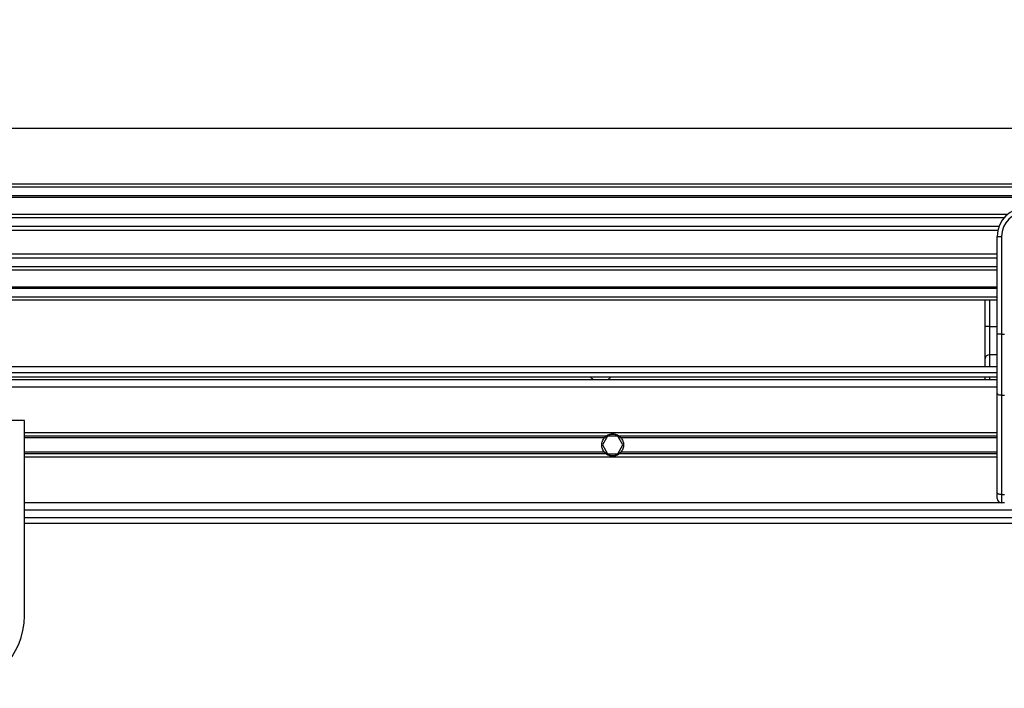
# Model space of a CAD drawing. Header units: millimetres. Extents: x 0 to 420, y 0 to 297.
# Tile 39 of 81: x 140 to 175, y 250 to 274. Entities that reach past the tile are written whole.
import ezdxf

# ---------------------------------------------------------------- set-up
doc = ezdxf.new("R2010")
doc.units = ezdxf.units.MM
doc.layers.add('QUOTE', color=174, linetype='Continuous')
doc.styles.add('SLDTEXTSTYLE3', font='TXT', dxfattribs={"width": 0.75})
doc.dimstyles.new('SLDDIMSTYLE0', dxfattribs={"dimtxt": 3, "dimasz": 3, "dimexe": 0, "dimexo": 0.0625, "dimgap": 0.75, "dimtad": 1, "dimlfac": 9.583032, "dimrnd": 1e-09, "dimzin": 12, "dimdsep": 46, "dimtxsty": 'SLDTEXTSTYLE3', "dimsah": 1, "dimcen": 0.09, "dimadec": 0, "dimazin": 3, "dimtfac": 1, "dimtdec": 3, "dimtofl": 0, "dimtmove": 0, "dimatfit": 3, "dimfxl": 0, "dimfrac": 2, "dimtolj": 1, "dimtzin": 12, "dimarcsym": 0})

# ---------------------------------------------------------------- blocks, each defined once
blk = doc.blocks.new('_D')
at = {"layer": 'QUOTE'}
for p, q in [((58.71, 260.328), (58.71, 271.729)), ((215.237, 260.328), (215.237, 271.729)), ((215.237, 269.729), (58.71, 269.729))]:
    blk.add_line(p, q, dxfattribs=at)
for points in [[(58.71, 269.729), (61.71, 269.229), (61.71, 270.229)], [(215.237, 269.729), (212.237, 270.229), (212.237, 269.229)]]:
    blk.add_solid(points, dxfattribs=at)
at = {"layer": 'QUOTE', "insert": (132.54, 273.597), "char_height": 3, "attachment_point": 1, "style": 'SLDTEXTSTYLE3'}
blk.add_mtext('1500', dxfattribs=at)

msp = doc.modelspace()

# ---------------------------------------------------------------- linework, layer by layer
at = {"color": 7, "linetype": 'Continuous', "lineweight": 25}
for p, q in [((215.2371, 267.7199), (58.7105, 267.7199)), ((215.2371, 267.6155), (58.7105, 267.6155)), ((215.2371, 267.3025), (58.7105, 267.3025)), ((215.2371, 267.2492), (58.7105, 267.2492)), ((175.1142, 266.6346), (98.8334, 266.6346)), ((174.9941, 266.5135), (98.9535, 266.5135)), ((174.813, 266.2017), (99.1346, 266.2017)), ((174.7722, 266.0607), (99.1754, 266.0607)), ((174.7489, 265.8415), (174.9054, 265.8415)), ((174.7489, 264.9207), (174.7489, 265.8415)), ((174.9054, 265.8415), (174.9054, 262.3211)), ((174.7489, 265.205), (99.1987, 265.205)), ((174.7489, 265.064), (99.1987, 265.064)), ((174.7489, 264.7522), (99.1987, 264.7522)), ((174.7489, 264.258), (174.7489, 264.9207)), ((174.7489, 264.6311), (99.1987, 264.6311)), ((174.7489, 264.0164), (99.1987, 264.0164)), ((174.7489, 262.3211), (174.7489, 264.258)), ((174.7489, 263.9632), (99.1987, 263.9632)), ((174.7489, 263.6502), (99.1987, 263.6502)), ((174.7489, 263.5458), (99.1987, 263.5458)), ((174.3128, 262.6016), (174.3128, 263.5458)), ((174.4693, 263.5458), (174.4693, 262.6016)), ((174.4693, 262.6016), (174.3128, 262.6016)), ((174.3128, 261.4476), (174.3128, 262.6016)), ((174.4693, 262.6016), (174.4693, 261.5758)), ((174.4693, 262.6016), (174.7489, 262.6016)), ((174.7489, 260.1823), (174.7489, 262.3211)), ((174.9054, 262.3211), (174.7489, 262.3211)), ((174.9054, 262.3211), (174.9054, 260.1161)), ((174.9054, 262.3211), (175.0098, 262.3211)), ((174.4693, 261.5758), (174.4693, 261.1457)), ((174.7489, 261.5758), (174.4693, 261.5758)), ((174.3128, 261.1457), (174.3128, 261.4476)), ((174.7489, 261.1457), (99.1987, 261.1457)), ((99.1987, 260.937), (174.7489, 260.937)), ((99.1987, 260.7805), (174.7489, 260.7805)), ((174.7489, 260.6762), (99.1987, 260.6762)), ((160.076, 260.7805), (160.1919, 260.6762)), ((160.7137, 260.6762), (160.8296, 260.7805)), ((174.3128, 260.6762), (174.3128, 260.7805)), ((174.4693, 260.7805), (174.4693, 260.6762)), ((174.7489, 260.4153), (99.1987, 260.4153)), ((174.7489, 256.6086), (174.7489, 260.1823)), ((175.0098, 260.1161), (174.9054, 260.1161)), ((174.9054, 260.1161), (174.9054, 256.5425)), ((139.6869, 259.2152), (134.4694, 259.2152)), ((139.6869, 252.1715), (139.6869, 259.2152)), ((174.7489, 258.7613), (139.6869, 258.7613)), ((160.6623, 258.6482), (139.6869, 258.6482)), ((160.5952, 258.5883), (139.6869, 258.5883)), ((160.7068, 258.6413), (160.5261, 258.3283)), ((160.5261, 258.3283), (160.7068, 258.0152)), ((161.0683, 258.6413), (160.7068, 258.6413)), ((161.2491, 258.3283), (161.0683, 258.6413)), ((161.0683, 258.0152), (161.2491, 258.3283)), ((174.7489, 258.6482), (161.1129, 258.6482)), ((174.7489, 258.5883), (161.18, 258.5883)), ((160.5952, 258.0682), (139.6869, 258.0682)), ((160.6623, 258.0083), (139.6869, 258.0083)), ((160.7068, 258.0152), (161.0683, 258.0152)), ((174.7489, 258.0083), (161.1129, 258.0083)), ((174.7489, 258.0682), (161.18, 258.0682)), ((174.7489, 257.8952), (139.6869, 257.8952)), ((174.7489, 256.3978), (174.7489, 256.6086)), ((174.9054, 256.2412), (139.6869, 256.2412)), ((174.9054, 256.5425), (175.0098, 256.5425)), ((174.9054, 256.5425), (174.9054, 256.2412)), ((175.0098, 256.2412), (174.9054, 256.2412)), ((181.6799, 255.9804), (139.6869, 255.9804)), ((139.6869, 255.7195), (181.7467, 255.7195)), ((139.6869, 255.5108), (181.8075, 255.5108))]:
    msp.add_line(p, q, dxfattribs=at)
at = {"color": 7, "linetype": 'Continuous', "lineweight": 25, "flags": 128}
for points in [[(174.9054, 260.1161), (174.8749, 260.1174), (174.8455, 260.1211), (174.8185, 260.1272), (174.7947, 260.1355), (174.7753, 260.1455), (174.7608, 260.1569), (174.7519, 260.1693), (174.7489, 260.1823)], [(174.9054, 256.5425), (174.8749, 256.5438), (174.8455, 256.5475), (174.8185, 256.5536), (174.7947, 256.5619), (174.7753, 256.5719), (174.7608, 256.5833), (174.7519, 256.5957), (174.7489, 256.6086)]]:
    msp.add_lwpolyline(points, dxfattribs=at)
at = {"color": 7, "linetype": 'Continuous', "lineweight": 25}
for centre, radius, start, end in [((175.7924, 265.8415), 1.0435, 90, 180), ((175.7924, 265.8415), 0.887, 90, 180), ((174.4565, 261.4319), 0.1445, 84.88893, 173.75645), ((160.8876, 258.3283), 0.3913, 54.84472, 125.15528), ((160.8876, 258.3283), 0.3809, 57.13953, 122.86047), ((160.8876, 258.3283), 0.3913, 234.84472, 305.15528), ((160.8876, 258.3283), 0.3809, 237.13953, 302.86047), ((174.9054, 256.3978), 0.1565, 180, 270), ((137.0781, 252.1715), 2.6088, 180, 0)]:
    msp.add_arc(centre, radius, start, end, dxfattribs=at)
for points, knots in [([(160.5952, 258.0682), (160.5799, 258.0854), (160.5662, 258.1039), (160.542, 258.1433), (160.5314, 258.1645), (160.5142, 258.2088), (160.5076, 258.2317), (160.4986, 258.2789), (160.4963, 258.3036), (160.4962, 258.3522), (160.4985, 258.3763), (160.5074, 258.424), (160.5141, 258.4473), (160.5312, 258.4915), (160.5417, 258.5128), (160.5661, 258.5526), (160.5798, 258.5711), (160.5952, 258.5883)], [0, 0, 0, 0, 0.125, 0.125, 0.25, 0.25, 0.375, 0.375, 0.5, 0.5, 0.625, 0.625, 0.75, 0.75, 0.875, 0.875, 1, 1, 1, 1]), ([(160.5952, 258.5883), (160.605, 258.5993), (160.6162, 258.6106), (160.6392, 258.631), (160.6511, 258.6404), (160.6623, 258.6482)], [0, 0, 0, 0, 0.5, 0.5, 1, 1, 1, 1]), ([(160.6809, 258.6482), (160.6689, 258.6404), (160.6563, 258.6313), (160.6378, 258.6159), (160.6318, 258.6106), (160.6202, 258.5996), (160.6145, 258.5939), (160.6093, 258.5883)], [0, 0, 0, 0, 0.5, 0.5, 0.75, 0.75, 1, 1, 1, 1]), ([(161.1659, 258.5883), (161.1554, 258.5995), (161.1434, 258.6109), (161.119, 258.6312), (161.1062, 258.6405), (161.0942, 258.6482)], [0, 0, 0, 0, 0.5, 0.5, 1, 1, 1, 1]), ([(161.1129, 258.6482), (161.124, 258.6404), (161.1359, 258.6311), (161.1589, 258.6106), (161.1702, 258.5993), (161.18, 258.5883)], [0, 0, 0, 0, 0.5, 0.5, 1, 1, 1, 1]), ([(161.18, 258.5883), (161.1953, 258.5711), (161.209, 258.5527), (161.2332, 258.5132), (161.2438, 258.492), (161.261, 258.4477), (161.2676, 258.4248), (161.2765, 258.3776), (161.2789, 258.3529), (161.2789, 258.3043), (161.2767, 258.2802), (161.2678, 258.2325), (161.2611, 258.2092), (161.244, 258.165), (161.2335, 258.1437), (161.2091, 258.104), (161.1953, 258.0855), (161.18, 258.0682)], [0, 0, 0, 0, 0.125, 0.125, 0.25, 0.25, 0.375, 0.375, 0.5, 0.5, 0.625, 0.625, 0.75, 0.75, 0.875, 0.875, 1, 1, 1, 1]), ([(160.6623, 258.0083), (160.6511, 258.0162), (160.6392, 258.0254), (160.6162, 258.0459), (160.605, 258.0572), (160.5952, 258.0682)], [0, 0, 0, 0, 0.5, 0.5, 1, 1, 1, 1]), ([(160.6093, 258.0682), (160.6197, 258.057), (160.6317, 258.0457), (160.6562, 258.0253), (160.6689, 258.0161), (160.6809, 258.0083)], [0, 0, 0, 0, 0.5, 0.5, 1, 1, 1, 1]), ([(161.0942, 258.0083), (161.1063, 258.0161), (161.1189, 258.0253), (161.1373, 258.0406), (161.1433, 258.0459), (161.155, 258.0569), (161.1606, 258.0626), (161.1659, 258.0682)], [0, 0, 0, 0, 0.5, 0.5, 0.75, 0.75, 1, 1, 1, 1]), ([(161.18, 258.0682), (161.1702, 258.0572), (161.1589, 258.0459), (161.136, 258.0255), (161.124, 258.0161), (161.1129, 258.0083)], [0, 0, 0, 0, 0.5, 0.5, 1, 1, 1, 1])]:
    msp.add_open_spline(points, degree=3, knots=knots, dxfattribs=at)

# ---------------------------------------------------------------- dimensions: what is measured, and where the dimension line sits
at = {"layer": 'QUOTE'}
dim = msp.add_linear_dim(base=(58.7105, 269.7295), p1=(215.2371, 258.3283), p2=(58.7105, 258.3283), dimstyle='SLDDIMSTYLE0', dxfattribs=at)
dim.commit()
dim.dimension.update_dxf_attribs({"geometry": '_D', "text_midpoint": (136.9738, 269.7295), "dimtype": 160})

doc.saveas('drawing.dxf')
